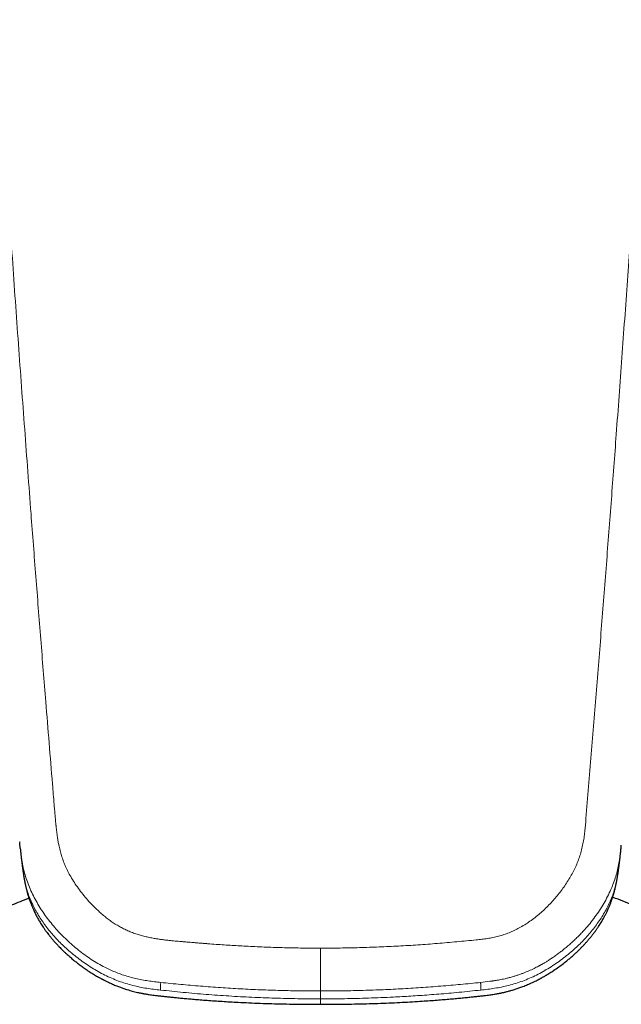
# Model space of a CAD drawing. Header units: millimetres. Extents: x 8 to 1267, y 12 to 683.
# Tile 22 of 48: x 635 to 659, y 581 to 620. Entities that reach past the tile are written whole.
import ezdxf

# ---------------------------------------------------------------- set-up
doc = ezdxf.new("R2010")
doc.units = ezdxf.units.MM

msp = doc.modelspace()

# ---------------------------------------------------------------- linework, layer by layer
at = {"color": 252, "linetype": 'Continuous', "lineweight": 0}
for p, q in [((634.845, 587.365), (634.841, 587.407)), ((646.943, 581.088), (646.943, 581.406))]:
    msp.add_line(p, q, dxfattribs=at)
at = {"color": 7, "linetype": 'Continuous', "lineweight": 30}
msp.add_line((634.866, 587.132), (634.845, 587.365), dxfattribs=at)
at = {"color": 252, "linetype": 'Continuous', "lineweight": 0}
for points, knots in [([(646.943, 681.423), (646.734, 681.421), (646.319, 681.417), (645.698, 681.39), (645.082, 681.346), (644.47, 681.286), (643.868, 681.21), (643.274, 681.117), (642.688, 681.009), (642.107, 680.885), (641.528, 680.743), (640.949, 680.585), (640.373, 680.408), (639.801, 680.214), (639.234, 680.004), (638.714, 679.793), (638.24, 679.587), (637.812, 679.389), (637.391, 679.181), (636.976, 678.965), (636.559, 678.735), (636.141, 678.49), (635.722, 678.23), (635.308, 677.959), (634.9, 677.676), (634.499, 677.382), (634.083, 677.061), (633.655, 676.711), (633.215, 676.33), (632.787, 675.937), (632.37, 675.53), (631.963, 675.11), (631.57, 674.678), (631.191, 674.237), (630.826, 673.786), (630.501, 673.359), (630.212, 672.958), (629.957, 672.584), (629.71, 672.204), (629.472, 671.819), (629.222, 671.391), (628.963, 670.919), (628.699, 670.402), (628.449, 669.875), (628.215, 669.339), (627.997, 668.799), (627.797, 668.257), (627.615, 667.718), (627.452, 667.178), (627.306, 666.634), (627.178, 666.085), (627.067, 665.531), (626.974, 664.974), (626.9, 664.417), (626.845, 663.862), (626.808, 663.311), (626.789, 662.764), (626.788, 662.218), (626.804, 661.67), (626.838, 661.122), (626.89, 660.575), (626.961, 660.033), (627.049, 659.496), (627.154, 658.967), (627.276, 658.446), (627.414, 657.933), (627.57, 657.425), (627.727, 656.968), (627.881, 656.559), (628.027, 656.199), (628.181, 655.84), (628.345, 655.485), (628.519, 655.131), (628.696, 654.79), (628.845, 654.519), (628.962, 654.315), (629.052, 654.163), (629.147, 654.005), (629.248, 653.839), (629.348, 653.679), (629.441, 653.531), (629.524, 653.401), (629.604, 653.277), (629.666, 653.181), (629.71, 653.112), (629.735, 653.074), (629.758, 653.038), (629.782, 653.002), (629.805, 652.967), (629.828, 652.931), (629.852, 652.894), (629.875, 652.858), (629.899, 652.822), (629.922, 652.786), (629.965, 652.72), (630.025, 652.628), (630.097, 652.515), (630.148, 652.434), (630.18, 652.381), (630.201, 652.347), (630.226, 652.305), (630.257, 652.254), (630.289, 652.199), (630.321, 652.145), (630.368, 652.062), (630.431, 651.952), (630.507, 651.814), (630.579, 651.678), (630.65, 651.543), (630.746, 651.352), (630.869, 651.099), (631.016, 650.779), (631.156, 650.454), (631.3, 650.103), (631.443, 649.727), (631.588, 649.322), (631.724, 648.911), (631.851, 648.499), (631.967, 648.089), (632.061, 647.726), (632.136, 647.41), (632.195, 647.143), (632.248, 646.883), (632.295, 646.627), (632.338, 646.372), (632.372, 646.141), (632.4, 645.932), (632.422, 645.748), (632.443, 645.56), (632.463, 645.369), (632.481, 645.174), (632.497, 644.984), (632.511, 644.797), (632.524, 644.612), (632.536, 644.417), (632.549, 644.209), (632.561, 643.998), (632.572, 643.785), (632.581, 643.626), (632.586, 643.515), (632.589, 643.457), (632.592, 643.397), (632.595, 643.34), (632.597, 643.295), (632.599, 643.253), (632.601, 643.206), (632.604, 643.139), (632.608, 643.057), (632.613, 642.959), (632.618, 642.847), (632.624, 642.72), (632.63, 642.573), (632.637, 642.426), (632.644, 642.284), (632.649, 642.159), (632.655, 642.041), (632.668, 641.77), (632.69, 641.331), (632.722, 640.72), (632.755, 640.094), (632.787, 639.468), (632.821, 638.841), (632.854, 638.214), (632.887, 637.587), (632.93, 636.795), (632.982, 635.838), (633.044, 634.715), (633.107, 633.592), (633.171, 632.467), (633.235, 631.342), (633.3, 630.216), (633.366, 629.088), (633.454, 627.614), (633.564, 625.791), (633.698, 623.614), (633.836, 621.427), (633.978, 619.231), (634.123, 617.024), (634.272, 614.81), (634.413, 612.753), (634.545, 610.859), (634.667, 609.13), (634.79, 607.408), (634.915, 605.693), (635.041, 603.984), (635.168, 602.282), (635.317, 600.308), (635.49, 598.062), (635.688, 595.544), (635.866, 593.315), (636.023, 591.374), (636.136, 590), (636.206, 589.147), (636.234, 588.807), (636.243, 588.699), (636.253, 588.586), (636.262, 588.477), (636.271, 588.374), (636.28, 588.279), (636.286, 588.204), (636.292, 588.148), (636.296, 588.107), (636.299, 588.069), (636.303, 588.034), (636.306, 588.001), (636.31, 587.962), (636.319, 587.886), (636.332, 587.775), (636.349, 587.651), (636.364, 587.547), (636.378, 587.46), (636.393, 587.377), (636.408, 587.298), (636.434, 587.173), (636.475, 587.004), (636.537, 586.794), (636.607, 586.594), (636.689, 586.398), (636.783, 586.201), (636.899, 585.988), (637.037, 585.761), (637.2, 585.524), (637.379, 585.29), (637.574, 585.061), (637.762, 584.859), (637.937, 584.686), (638.092, 584.544), (638.246, 584.411), (638.402, 584.288), (638.562, 584.174), (638.725, 584.068), (638.892, 583.971), (639.062, 583.884), (639.238, 583.804), (639.42, 583.733), (639.572, 583.681), (639.694, 583.645), (639.783, 583.62), (639.874, 583.597), (639.967, 583.575), (640.061, 583.554), (640.157, 583.535), (640.268, 583.515), (640.398, 583.495), (640.548, 583.473), (640.711, 583.453), (640.871, 583.435), (641.019, 583.42), (641.151, 583.407), (641.282, 583.396), (641.419, 583.384), (641.56, 583.372), (641.699, 583.361), (641.834, 583.35), (641.973, 583.338), (642.114, 583.327), (642.256, 583.316), (642.463, 583.299), (642.733, 583.279), (643.062, 583.256), (643.381, 583.236), (643.7, 583.217), (644.159, 583.193), (644.757, 583.166), (645.488, 583.143), (646.217, 583.129), (646.701, 583.127), (646.943, 583.126)], [0, 0, 0, 0, 0.004876, 0.009718, 0.01453, 0.019317, 0.024082, 0.028747, 0.0334, 0.038047, 0.04269, 0.047423, 0.052162, 0.056912, 0.061677, 0.066459, 0.070207, 0.073945, 0.077674, 0.081397, 0.085117, 0.089048, 0.092995, 0.096961, 0.100949, 0.104961, 0.108965, 0.11367, 0.118382, 0.123104, 0.12784, 0.132636, 0.137418, 0.142191, 0.146957, 0.151722, 0.155468, 0.159217, 0.162971, 0.166732, 0.170502, 0.175341, 0.180198, 0.185076, 0.189979, 0.194927, 0.199775, 0.204582, 0.209353, 0.214091, 0.218905, 0.223714, 0.228525, 0.23334, 0.238144, 0.242843, 0.247539, 0.252238, 0.256943, 0.261707, 0.266446, 0.271164, 0.275866, 0.280556, 0.285155, 0.289751, 0.294348, 0.298951, 0.302304, 0.305664, 0.309032, 0.31241, 0.3158, 0.319202, 0.322337, 0.323774, 0.325286, 0.326871, 0.328531, 0.330264, 0.331722, 0.333033, 0.334236, 0.335506, 0.335969, 0.33633, 0.336691, 0.337052, 0.337421, 0.337789, 0.338158, 0.338526, 0.338894, 0.339262, 0.33963, 0.34092, 0.342067, 0.34307, 0.343376, 0.343666, 0.3441, 0.344644, 0.345188, 0.345732, 0.346277, 0.347637, 0.348998, 0.350332, 0.351614, 0.35291, 0.35586, 0.358887, 0.361991, 0.365028, 0.368691, 0.372409, 0.37617, 0.379894, 0.383574, 0.387212, 0.389628, 0.391985, 0.394283, 0.396524, 0.398708, 0.400988, 0.402563, 0.404166, 0.405796, 0.407453, 0.409138, 0.410851, 0.412397, 0.41397, 0.415653, 0.417445, 0.419347, 0.421111, 0.42296, 0.423459, 0.423963, 0.424473, 0.424989, 0.425453, 0.425633, 0.42608, 0.426658, 0.427365, 0.428203, 0.429169, 0.430266, 0.431492, 0.432948, 0.434078, 0.435152, 0.43617, 0.437132, 0.442131, 0.447512, 0.452895, 0.458279, 0.463664, 0.46905, 0.474437, 0.479826, 0.48945, 0.499078, 0.508709, 0.518343, 0.527981, 0.537622, 0.547268, 0.556917, 0.575436, 0.594025, 0.612685, 0.631416, 0.650217, 0.669088, 0.687952, 0.702694, 0.717368, 0.731973, 0.74651, 0.760979, 0.77538, 0.789715, 0.811021, 0.832237, 0.853365, 0.867262, 0.881123, 0.88794, 0.888689, 0.889671, 0.890642, 0.891544, 0.892416, 0.893212, 0.893934, 0.894296, 0.894635, 0.894952, 0.895247, 0.895519, 0.895782, 0.896237, 0.897442, 0.898578, 0.899348, 0.900083, 0.900784, 0.901451, 0.902083, 0.90398, 0.905798, 0.907539, 0.909275, 0.911075, 0.912944, 0.915275, 0.917639, 0.920043, 0.922493, 0.924995, 0.926774, 0.928475, 0.930098, 0.931691, 0.933279, 0.934832, 0.936355, 0.937874, 0.9394, 0.940935, 0.942494, 0.94321, 0.943936, 0.944671, 0.945417, 0.946174, 0.946941, 0.947719, 0.948823, 0.950014, 0.951291, 0.952656, 0.95379, 0.954782, 0.955761, 0.956859, 0.958013, 0.959067, 0.960121, 0.961194, 0.962319, 0.963429, 0.964523, 0.967191, 0.969763, 0.972237, 0.974667, 0.977243, 0.982973, 0.988675, 0.99435, 1, 1, 1, 1]), ([(657.599, 588.174), (657.67, 589.035), (657.811, 590.761), (658.022, 593.35), (658.229, 595.947), (658.433, 598.551), (658.633, 601.161), (658.841, 603.932), (659.057, 606.865), (659.279, 609.959), (659.495, 613.057), (659.707, 616.178), (659.915, 619.32), (660.117, 622.482), (660.314, 625.644), (660.504, 628.804), (660.666, 631.597), (660.804, 634.024), (660.917, 636.085), (661.028, 638.142), (661.136, 640.196), (661.243, 642.245), (661.311, 643.609), (661.345, 644.29)], [0, 0, 0, 0, 0.045321, 0.090874, 0.136646, 0.182622, 0.228785, 0.275119, 0.329925, 0.384921, 0.440081, 0.495378, 0.551796, 0.608303, 0.66487, 0.72147, 0.778077, 0.815132, 0.852169, 0.889183, 0.926163, 0.963103, 1, 1, 1, 1]), ([(653.199, 583.459), (653.275, 583.467), (653.425, 583.483), (653.65, 583.514), (653.873, 583.553), (654.093, 583.604), (654.31, 583.668), (654.521, 583.745), (654.727, 583.835), (654.937, 583.94), (655.148, 584.063), (655.36, 584.203), (655.564, 584.354), (655.759, 584.514), (655.945, 584.683), (656.124, 584.86), (656.295, 585.044), (656.459, 585.234), (656.614, 585.43), (656.76, 585.632), (656.896, 585.84), (657.023, 586.053), (657.138, 586.272), (657.241, 586.497), (657.33, 586.726), (657.405, 586.961), (657.467, 587.199), (657.515, 587.44), (657.551, 587.684), (657.578, 587.928), (657.592, 588.092), (657.599, 588.174)], [0, 0, 0, 0, 0.0310849, 0.0621413, 0.093172, 0.1241982, 0.1552598, 0.186364, 0.2174708, 0.2485744, 0.2841446, 0.3197469, 0.3553611, 0.3909903, 0.4266579, 0.4623707, 0.4981196, 0.533893, 0.5696834, 0.6054868, 0.6412969, 0.6770979, 0.7128842, 0.7486722, 0.7844845, 0.8203275, 0.8561969, 0.8920791, 0.9280002, 0.9639807, 1, 1, 1, 1]), ([(640.514, 581.748), (640.429, 581.757), (640.26, 581.776), (640.007, 581.809), (639.756, 581.851), (639.507, 581.903), (639.263, 581.965), (639.024, 582.039), (638.791, 582.122), (638.562, 582.216), (638.317, 582.33), (638.057, 582.467), (637.785, 582.63), (637.522, 582.806), (637.268, 582.993), (637.024, 583.192), (636.789, 583.4), (636.565, 583.617), (636.35, 583.842), (636.147, 584.076), (635.956, 584.318), (635.777, 584.568), (635.612, 584.826), (635.461, 585.092), (635.324, 585.364), (635.204, 585.643), (635.101, 585.928), (635.016, 586.218), (634.949, 586.511), (634.902, 586.808), (634.877, 587.016), (634.867, 587.124), (634.866, 587.132)], [0, 0, 0, 0, 0.029161, 0.058295, 0.087405, 0.116501, 0.145604, 0.174184, 0.202733, 0.231248, 0.259739, 0.296728, 0.333737, 0.370773, 0.40783, 0.44489, 0.48193, 0.518921, 0.555853, 0.592735, 0.629582, 0.666413, 0.703246, 0.740074, 0.776882, 0.81365, 0.850371, 0.887045, 0.923669, 0.960286, 0.996942, 1, 1, 1, 1]), ([(653.371, 581.748), (653.498, 581.762), (653.639, 581.778), (653.794, 581.799), (653.836, 581.804), (653.878, 581.811), (653.92, 581.817), (653.962, 581.823), (654.004, 581.83), (654.062, 581.84), (654.14, 581.854), (654.243, 581.874), (654.363, 581.9), (654.497, 581.933), (654.617, 581.965), (654.714, 581.994), (654.782, 582.015), (654.846, 582.035), (654.91, 582.057), (654.973, 582.079), (655.035, 582.102), (655.15, 582.145), (655.314, 582.212), (655.516, 582.306), (655.652, 582.375), (655.725, 582.414), (655.745, 582.425), (655.765, 582.436), (655.785, 582.447), (655.805, 582.458), (655.825, 582.469), (655.865, 582.492), (655.93, 582.529), (656.024, 582.586), (656.133, 582.654), (656.256, 582.735), (656.392, 582.829), (656.532, 582.931), (656.672, 583.039), (656.813, 583.154), (656.96, 583.279), (657.106, 583.412), (657.25, 583.55), (657.386, 583.686), (657.48, 583.786), (657.532, 583.843), (657.549, 583.862), (657.566, 583.88), (657.582, 583.899), (657.599, 583.918), (657.682, 584.012), (657.826, 584.185), (658.022, 584.444), (658.202, 584.711), (658.368, 584.987), (658.517, 585.271), (658.642, 585.548), (658.746, 585.817), (658.83, 586.075), (658.899, 586.337), (658.952, 586.602), (658.992, 586.868), (659.011, 587.045), (659.02, 587.132)], [0, 0, 0, 0, 0.043712, 0.048591, 0.053465, 0.058333, 0.063196, 0.068053, 0.072905, 0.077752, 0.087996, 0.100101, 0.114067, 0.129898, 0.147596, 0.156937, 0.164645, 0.17235, 0.180053, 0.187752, 0.195447, 0.203139, 0.230034, 0.256899, 0.280525, 0.283177, 0.285829, 0.288481, 0.291132, 0.293784, 0.296436, 0.299087, 0.309764, 0.322614, 0.337639, 0.354841, 0.374221, 0.395779, 0.41557, 0.436895, 0.459747, 0.48412, 0.506815, 0.530671, 0.552623, 0.555564, 0.558521, 0.561493, 0.56448, 0.567483, 0.570501, 0.609321, 0.648092, 0.686837, 0.725564, 0.764258, 0.802895, 0.835959, 0.868971, 0.90193, 0.934842, 0.96775, 1, 1, 1, 1]), ([(640.504, 581.442), (640.412, 581.452), (640.226, 581.473), (639.946, 581.511), (639.664, 581.562), (639.381, 581.626), (639.098, 581.706), (638.817, 581.802), (638.54, 581.915), (638.267, 582.042), (637.999, 582.184), (637.737, 582.339), (637.481, 582.506), (637.232, 582.685), (636.991, 582.875), (636.767, 583.066), (636.561, 583.257), (636.371, 583.447), (636.19, 583.644), (636.018, 583.848), (635.855, 584.058), (635.703, 584.275), (635.562, 584.498), (635.434, 584.727), (635.32, 584.961), (635.221, 585.2), (635.136, 585.443), (635.069, 585.689), (635.021, 585.908), (635.001, 586.044), (634.993, 586.098)], [0, 0, 0, 0, 0.0344, 0.069411, 0.105013, 0.141165, 0.177819, 0.214951, 0.252527, 0.290498, 0.328827, 0.367501, 0.406493, 0.445767, 0.485277, 0.524973, 0.559821, 0.594746, 0.629724, 0.664738, 0.699777, 0.734824, 0.769843, 0.804808, 0.839697, 0.874472, 0.909107, 0.943593, 0.977921, 1, 1, 1, 1]), ([(653.384, 581.442), (653.476, 581.452), (653.661, 581.473), (653.941, 581.512), (654.223, 581.562), (654.506, 581.626), (654.789, 581.706), (655.07, 581.803), (655.347, 581.915), (655.62, 582.042), (655.887, 582.184), (656.149, 582.339), (656.405, 582.506), (656.654, 582.685), (656.895, 582.875), (657.119, 583.066), (657.325, 583.257), (657.514, 583.447), (657.696, 583.644), (657.868, 583.847), (658.03, 584.058), (658.183, 584.275), (658.323, 584.498), (658.451, 584.726), (658.565, 584.96), (658.665, 585.199), (658.749, 585.442), (658.816, 585.688), (658.864, 585.907), (658.885, 586.044), (658.893, 586.098)], [0, 0, 0, 0, 0.034395, 0.069402, 0.104998, 0.141145, 0.177793, 0.214918, 0.252488, 0.290451, 0.328773, 0.367439, 0.406423, 0.445689, 0.485191, 0.524878, 0.559719, 0.594636, 0.629607, 0.664614, 0.699645, 0.734685, 0.769697, 0.804655, 0.839536, 0.874305, 0.908933, 0.943412, 0.977734, 1, 1, 1, 1]), ([(646.943, 583.126), (647.204, 583.127), (647.726, 583.129), (648.51, 583.146), (649.293, 583.172), (650.075, 583.208), (650.857, 583.255), (651.638, 583.313), (652.419, 583.383), (652.939, 583.434), (653.199, 583.459)], [0, 0, 0, 0, 0.124909, 0.249799, 0.374693, 0.499613, 0.62458, 0.749601, 0.874673, 1, 1, 1, 1]), ([(646.943, 583.126), (646.943, 583.081), (646.943, 582.99), (646.943, 582.85), (646.943, 582.707), (646.943, 582.562), (646.943, 582.417), (646.943, 582.274), (646.943, 582.136), (646.943, 582.005), (646.943, 581.884), (646.943, 581.773), (646.943, 581.675), (646.943, 581.592), (646.943, 581.525), (646.943, 581.474), (646.943, 581.436), (646.943, 581.416), (646.943, 581.406)], [0, 0, 0, 0, 0.06253, 0.12505, 0.187578, 0.250034, 0.312501, 0.375, 0.437493, 0.499996, 0.562497, 0.624989, 0.687484, 0.749961, 0.812433, 0.87495, 0.937445, 1, 1, 1, 1]), ([(640.514, 581.749), (640.513, 581.738), (640.511, 581.715), (640.508, 581.679), (640.506, 581.639), (640.505, 581.595), (640.504, 581.548), (640.504, 581.496), (640.504, 581.461), (640.504, 581.442)], [0, 0, 0, 0, 0.106038, 0.224345, 0.354926, 0.49778, 0.65291, 0.820316, 1, 1, 1, 1]), ([(646.943, 581.406), (646.674, 581.407), (646.137, 581.409), (645.331, 581.425), (644.525, 581.452), (643.72, 581.489), (642.917, 581.538), (642.115, 581.599), (641.314, 581.667), (640.78, 581.721), (640.514, 581.748)], [0, 0, 0, 0, 0.125058, 0.250141, 0.37522, 0.500267, 0.625256, 0.750171, 0.875082, 1, 1, 1, 1]), ([(646.943, 581.406), (647.212, 581.407), (647.749, 581.409), (648.555, 581.425), (649.361, 581.452), (650.165, 581.489), (650.969, 581.538), (651.771, 581.599), (652.572, 581.667), (653.105, 581.721), (653.371, 581.748)], [0, 0, 0, 0, 0.1250578, 0.2501409, 0.3752198, 0.5002667, 0.625256, 0.7501714, 0.8750822, 1, 1, 1, 1]), ([(653.371, 581.749), (653.372, 581.741), (653.374, 581.725), (653.376, 581.699), (653.378, 581.671), (653.379, 581.639), (653.38, 581.605), (653.382, 581.568), (653.382, 581.529), (653.383, 581.487), (653.383, 581.457), (653.384, 581.442)], [0, 0, 0, 0, 0.0743798, 0.1582473, 0.2516037, 0.3544499, 0.4667866, 0.5863557, 0.7150806, 0.8529618, 1, 1, 1, 1]), ([(640.504, 581.442), (640.808, 581.41), (641.418, 581.345), (642.335, 581.266), (643.254, 581.201), (644.175, 581.15), (645.097, 581.114), (646.02, 581.092), (646.635, 581.089), (646.943, 581.088)], [0, 0, 0, 0, 0.1425806, 0.285289, 0.4281039, 0.5710039, 0.7139676, 0.8569735, 1, 1, 1, 1]), ([(653.384, 581.442), (653.235, 581.426), (652.944, 581.395), (652.514, 581.352), (652.098, 581.314), (651.696, 581.28), (651.308, 581.25), (650.933, 581.223), (650.571, 581.199), (650.218, 581.179), (649.816, 581.157), (649.367, 581.137), (648.869, 581.119), (648.382, 581.105), (647.9, 581.095), (647.421, 581.089), (647.103, 581.088), (646.943, 581.088)], [0, 0, 0, 0, 0.069351, 0.136334, 0.201021, 0.263569, 0.324149, 0.381892, 0.438054, 0.492788, 0.54625, 0.62517, 0.702056, 0.777444, 0.851871, 0.925877, 1, 1, 1, 1]), ([(646.943, 581.088), (646.943, 581.066), (646.943, 581.023), (646.943, 580.965), (646.943, 580.918), (646.943, 580.886), (646.943, 580.87), (646.943, 580.871), (646.943, 580.871)], [0, 0, 0, 0, 0.182686, 0.365365, 0.548051, 0.73073, 0.913369, 1, 1, 1, 1])]:
    msp.add_open_spline(points, degree=3, knots=knots, dxfattribs=at)
at = {"color": 7, "linetype": 'Continuous', "lineweight": 30}
for points, knots in [([(659.02, 587.132), (659.02, 587.134), (659.025, 587.179), (659.029, 587.224), (659.032, 587.267)], [0, 0, 0, 0, 0.041024, 1, 1, 1, 1]), ([(634.865, 587.132), (634.867, 587.115), (634.87, 587.081), (634.874, 587.035), (634.878, 586.998), (634.881, 586.97), (634.884, 586.945), (634.888, 586.909), (634.892, 586.863), (634.898, 586.814), (634.903, 586.771), (634.907, 586.73), (634.913, 586.686), (634.918, 586.639), (634.924, 586.592), (634.929, 586.548), (634.934, 586.507), (634.939, 586.469), (634.944, 586.431), (634.95, 586.388), (634.955, 586.349), (634.96, 586.317), (634.963, 586.294), (634.966, 586.273), (634.969, 586.248), (634.973, 586.218), (634.979, 586.179), (634.985, 586.138), (634.989, 586.11), (634.991, 586.098)], [0, 0, 0, 0, 0.0438915, 0.0856701, 0.1168215, 0.1390002, 0.1607374, 0.1832604, 0.2360071, 0.2852488, 0.3200928, 0.3574413, 0.4007513, 0.4472608, 0.4930163, 0.5386854, 0.5784387, 0.6150969, 0.652388, 0.6962976, 0.7460032, 0.7722908, 0.7954607, 0.8155422, 0.8391509, 0.871372, 0.9122001, 0.9616283, 1, 1, 1, 1]), ([(658.895, 586.098), (658.897, 586.109), (658.901, 586.135), (658.906, 586.171), (658.911, 586.206), (658.915, 586.237), (658.92, 586.27), (658.925, 586.307), (658.93, 586.345), (658.935, 586.379), (658.939, 586.409), (658.942, 586.437), (658.947, 586.468), (658.951, 586.505), (658.957, 586.547), (658.962, 586.592), (658.968, 586.638), (658.973, 586.683), (658.978, 586.726), (658.983, 586.77), (658.988, 586.814), (658.993, 586.862), (658.999, 586.916), (659.004, 586.963), (659.008, 586.998), (659.01, 587.023), (659.013, 587.055), (659.017, 587.092), (659.02, 587.119), (659.021, 587.132)], [0, 0, 0, 0, 0.0351508, 0.0802623, 0.1157008, 0.1452256, 0.1761238, 0.2189449, 0.260042, 0.2946823, 0.3225668, 0.3509138, 0.381112, 0.4181955, 0.4619999, 0.5043889, 0.5527623, 0.5962737, 0.6361879, 0.6778437, 0.7198955, 0.7596014, 0.8118938, 0.8667655, 0.8850155, 0.9054635, 0.9326761, 0.9669177, 1, 1, 1, 1]), ([(634.991, 586.098), (634.992, 586.091), (634.995, 586.071), (635, 586.042), (635.004, 586.011), (635.009, 585.984), (635.013, 585.958), (635.018, 585.932), (635.023, 585.902), (635.029, 585.865), (635.037, 585.824), (635.045, 585.782), (635.053, 585.741), (635.063, 585.693), (635.075, 585.636), (635.088, 585.576), (635.102, 585.519), (635.115, 585.464), (635.129, 585.411), (635.145, 585.354), (635.162, 585.294), (635.184, 585.219), (635.211, 585.135), (635.242, 585.046), (635.271, 584.968), (635.299, 584.896), (635.333, 584.81), (635.38, 584.702), (635.442, 584.568), (635.515, 584.425), (635.595, 584.279), (635.67, 584.154), (635.734, 584.052), (635.782, 583.98), (635.823, 583.92), (635.86, 583.866), (635.9, 583.811), (635.948, 583.745), (636.011, 583.663), (636.087, 583.566), (636.174, 583.462), (636.264, 583.359), (636.348, 583.267), (636.427, 583.184), (636.496, 583.113), (636.56, 583.05), (636.615, 582.996), (636.663, 582.951), (636.709, 582.908), (636.759, 582.863), (636.816, 582.812), (636.878, 582.758), (636.943, 582.702), (637.03, 582.63), (637.139, 582.543), (637.276, 582.438), (637.425, 582.33), (637.589, 582.218), (637.731, 582.126), (637.847, 582.056), (637.928, 582.008), (638.002, 581.966), (638.066, 581.93), (638.117, 581.903), (638.156, 581.882), (638.184, 581.867), (638.207, 581.855), (638.227, 581.845), (638.253, 581.832), (638.291, 581.812), (638.344, 581.786), (638.411, 581.754), (638.489, 581.718), (638.572, 581.681), (638.657, 581.645), (638.762, 581.602), (638.886, 581.554), (639.027, 581.504), (639.187, 581.453), (639.371, 581.4), (639.533, 581.36), (639.647, 581.335), (639.707, 581.322), (639.756, 581.313), (639.793, 581.306), (639.825, 581.299), (639.863, 581.293), (639.915, 581.284), (639.979, 581.273), (640.056, 581.261), (640.147, 581.248), (640.252, 581.234), (640.375, 581.219), (640.515, 581.203), (640.669, 581.186), (640.836, 581.169), (641.013, 581.151), (641.204, 581.132), (641.409, 581.112), (641.627, 581.093), (641.858, 581.073), (642.109, 581.052), (642.382, 581.031), (642.676, 581.01), (642.982, 580.989), (643.3, 580.97), (643.66, 580.95), (644.065, 580.93), (644.514, 580.911), (644.977, 580.896), (645.453, 580.884), (645.94, 580.875), (646.438, 580.87), (646.773, 580.87), (646.943, 580.869)], [0, 0, 0, 0, 0.002192, 0.006099, 0.008931, 0.01122, 0.013218, 0.015147, 0.017254, 0.020066, 0.023505, 0.026388, 0.029225, 0.032538, 0.036837, 0.041303, 0.04539, 0.049104, 0.053135, 0.057198, 0.061392, 0.066226, 0.073576, 0.079979, 0.085687, 0.090877, 0.095899, 0.104802, 0.115211, 0.126443, 0.137927, 0.149841, 0.156689, 0.162786, 0.16778, 0.17181, 0.176435, 0.182092, 0.18878, 0.198294, 0.207874, 0.21736, 0.226753, 0.234066, 0.241164, 0.247414, 0.252754, 0.257267, 0.261258, 0.265927, 0.271344, 0.277234, 0.283263, 0.289429, 0.300752, 0.312664, 0.325532, 0.339353, 0.354106, 0.360887, 0.36762, 0.373559, 0.378646, 0.382889, 0.385632, 0.387859, 0.38957, 0.390859, 0.392558, 0.395661, 0.399777, 0.404902, 0.411027, 0.417544, 0.423894, 0.430079, 0.440987, 0.451341, 0.461156, 0.475813, 0.490805, 0.495581, 0.499979, 0.503448, 0.505995, 0.507627, 0.510326, 0.513927, 0.518439, 0.52385, 0.530148, 0.537368, 0.545878, 0.555654, 0.566674, 0.577959, 0.590255, 0.603531, 0.61775, 0.632874, 0.648868, 0.665693, 0.685115, 0.705444, 0.726628, 0.748612, 0.771343, 0.801337, 0.832353, 0.864293, 0.897073, 0.930635, 0.964944, 1, 1, 1, 1]), ([(646.943, 580.869), (647.111, 580.87), (647.445, 580.87), (647.939, 580.875), (648.423, 580.884), (648.896, 580.896), (649.354, 580.911), (649.796, 580.929), (650.222, 580.949), (650.632, 580.972), (651, 580.995), (651.329, 581.018), (651.618, 581.039), (651.894, 581.061), (652.155, 581.083), (652.401, 581.105), (652.631, 581.127), (652.844, 581.148), (653.04, 581.168), (653.216, 581.186), (653.372, 581.203), (653.509, 581.218), (653.63, 581.233), (653.735, 581.247), (653.828, 581.261), (653.911, 581.273), (653.985, 581.286), (654.051, 581.298), (654.109, 581.308), (654.152, 581.317), (654.185, 581.324), (654.216, 581.33), (654.257, 581.339), (654.307, 581.35), (654.387, 581.368), (654.495, 581.395), (654.63, 581.433), (654.772, 581.476), (654.921, 581.526), (655.054, 581.575), (655.17, 581.62), (655.266, 581.66), (655.365, 581.703), (655.465, 581.749), (655.559, 581.794), (655.642, 581.836), (655.708, 581.87), (655.757, 581.896), (655.793, 581.915), (655.82, 581.93), (655.844, 581.943), (655.871, 581.959), (655.908, 581.979), (655.956, 582.007), (656.016, 582.042), (656.086, 582.084), (656.161, 582.131), (656.237, 582.179), (656.356, 582.258), (656.513, 582.366), (656.702, 582.508), (656.843, 582.62), (656.943, 582.703), (657.005, 582.755), (657.067, 582.809), (657.126, 582.862), (657.179, 582.91), (657.223, 582.951), (657.256, 582.982), (657.286, 583.01), (657.317, 583.041), (657.357, 583.08), (657.413, 583.137), (657.486, 583.211), (657.57, 583.302), (657.655, 583.396), (657.739, 583.495), (657.821, 583.594), (657.891, 583.683), (657.945, 583.756), (657.986, 583.81), (658.019, 583.857), (658.05, 583.901), (658.082, 583.947), (658.121, 584.005), (658.168, 584.077), (658.218, 584.157), (658.267, 584.239), (658.32, 584.331), (658.376, 584.434), (658.434, 584.548), (658.486, 584.657), (658.531, 584.758), (658.566, 584.841), (658.594, 584.912), (658.618, 584.975), (658.643, 585.044), (658.67, 585.122), (658.697, 585.204), (658.72, 585.28), (658.74, 585.35), (658.757, 585.413), (658.772, 585.47), (658.785, 585.525), (658.798, 585.578), (658.811, 585.635), (658.824, 585.697), (658.837, 585.76), (658.848, 585.819), (658.857, 585.869), (658.865, 585.912), (658.87, 585.944), (658.874, 585.968), (658.878, 585.988), (658.882, 586.012), (658.886, 586.041), (658.891, 586.071), (658.894, 586.09), (658.895, 586.097)], [0, 0, 0, 0, 0.034783, 0.068843, 0.102179, 0.134761, 0.166534, 0.196872, 0.22626, 0.254603, 0.281798, 0.302659, 0.322667, 0.341772, 0.359922, 0.377068, 0.392884, 0.407638, 0.421283, 0.433779, 0.444289, 0.45376, 0.462172, 0.469508, 0.475859, 0.481603, 0.486764, 0.491448, 0.495501, 0.498914, 0.50044, 0.502601, 0.505479, 0.50908, 0.513073, 0.522398, 0.532074, 0.542144, 0.552962, 0.564624, 0.571542, 0.578729, 0.586187, 0.593917, 0.601452, 0.607913, 0.613268, 0.616789, 0.619575, 0.621626, 0.623155, 0.625289, 0.628192, 0.631865, 0.636799, 0.642676, 0.649034, 0.65527, 0.66138, 0.6788, 0.695057, 0.710896, 0.716584, 0.722294, 0.728026, 0.733768, 0.738909, 0.743109, 0.746205, 0.74862, 0.751603, 0.755419, 0.76007, 0.768352, 0.777033, 0.785885, 0.79491, 0.804106, 0.81303, 0.818526, 0.823268, 0.827255, 0.830581, 0.834357, 0.838905, 0.845253, 0.851992, 0.858591, 0.865049, 0.874065, 0.882937, 0.891457, 0.898985, 0.905824, 0.910096, 0.914679, 0.91977, 0.925382, 0.931604, 0.937679, 0.942334, 0.946675, 0.951028, 0.954571, 0.958447, 0.962711, 0.967371, 0.972358, 0.976734, 0.98024, 0.983293, 0.986123, 0.987612, 0.989175, 0.991002, 0.993831, 0.997756, 1, 1, 1, 1]), ([(635.213, 585.131), (635.208, 585.129), (634.973, 585.039), (634.739, 584.944), (634.51, 584.851)], [0, 0, 0, 0, 0.020158, 1, 1, 1, 1]), ([(659.49, 584.851), (659.228, 584.957), (658.961, 585.066), (658.691, 585.169), (658.686, 585.171)], [0, 0, 0, 0, 0.980898, 1, 1, 1, 1])]:
    msp.add_open_spline(points, degree=3, knots=knots, dxfattribs=at)

doc.saveas('drawing.dxf')
